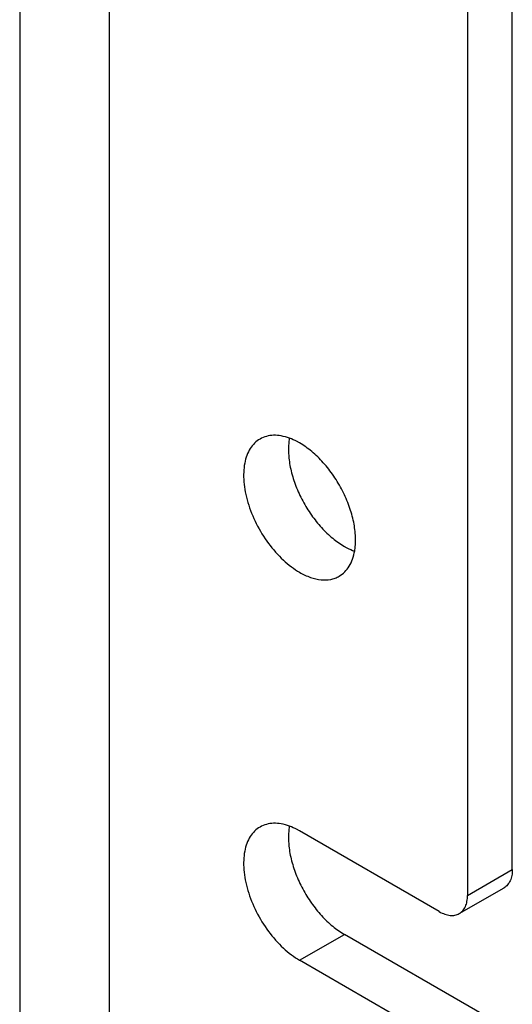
# Model space of a CAD drawing. Header units: inches. Extents: x 0 to 34, y 0 to 22.
# Tile 65 of 124: x 8.305 to 8.694, y 13.655 to 14.432. Entities that reach past the tile are written whole.
import ezdxf

# ---------------------------------------------------------------- set-up
doc = ezdxf.new("R2010")
doc.units = ezdxf.units.IN
doc.header["$LTSCALE"] = 1.87
doc.header["$MEASUREMENT"] = 0
doc.layers.get('0').update_dxf_attribs({"linetype": 'CONTINUOUS'})
doc.layers.add('02___PRT_ALL_AXES', color=7, linetype='CONTINUOUS')

msp = doc.modelspace()

# ---------------------------------------------------------------- linework, layer by layer
at = {"color": 7, "linetype": 'CONTINUOUS'}
for p, q in [((8.30494, 16.56366), (8.30494, 13.54068)), ((8.37565, 16.56366), (8.37565, 13.54068)), ((8.69385, 13.76132), (8.69385, 14.83253)), ((8.65849, 14.81211), (8.65849, 13.74091)), ((8.63622, 13.72805), (8.52591, 13.79174)), ((8.65849, 13.74091), (8.69385, 13.76132)), ((8.65197, 13.72649), (8.68733, 13.7469)), ((8.67158, 13.6464), (8.56127, 13.71009)), ((8.63622, 13.62599), (8.52591, 13.68968))]:
    msp.add_line(p, q, dxfattribs=at)
for points, knots in [([(8.69385, 13.76132), (8.69385, 13.75972), (8.69361, 13.75669), (8.69238, 13.75252), (8.69031, 13.74913), (8.68836, 13.7475), (8.68733, 13.7469)], [0, 0, 0, 0, 0.289536, 0.549108, 0.78225, 1, 1, 1, 1]), ([(8.65197, 13.72649), (8.65301, 13.72709), (8.65495, 13.72872), (8.65702, 13.7321), (8.65825, 13.73628), (8.65849, 13.73931), (8.65849, 13.74091)], [0, 0, 0, 0, 0.21775, 0.450892, 0.710464, 1, 1, 1, 1]), ([(8.63622, 13.72805), (8.6376, 13.72725), (8.64035, 13.72594), (8.64458, 13.72492), (8.64854, 13.72502), (8.65093, 13.72589), (8.65197, 13.72649)], [0, 0, 0, 0, 0.289542, 0.549115, 0.782256, 1, 1, 1, 1])]:
    msp.add_open_spline(points, degree=3, knots=knots, dxfattribs=at)
at = {"layer": '02___PRT_ALL_AXES', "color": 7, "linetype": 'CONTINUOUS'}
msp.add_line((8.52591, 13.68968), (8.56127, 13.71009), dxfattribs=at)
for centre, radius, start, end in [((8.56438, 14.09352), 0.04728, 171.60733, 174.49932), ((8.56208, 14.09386), 0.04496, 170.42241, 171.60013), ((8.56438, 13.78735), 0.04728, 171.60733, 174.49932), ((8.56208, 13.78768), 0.04496, 170.42241, 171.60013)]:
    msp.add_arc(centre, radius, start, end, dxfattribs=at)
for points, knots in [([(8.51786, 14.10171), (8.51577, 14.10247), (8.51164, 14.10363), (8.50547, 14.10415), (8.49972, 14.10335), (8.49624, 14.10192), (8.49466, 14.10101)], [0, 0, 0, 0, 0.278572, 0.534133, 0.771938, 1, 1, 1, 1]), ([(8.49466, 14.10101), (8.49312, 14.10012), (8.4902, 14.09788), (8.48668, 14.09344), (8.48406, 14.088), (8.48236, 14.08171), (8.4816, 14.07469), (8.48179, 14.06709), (8.48293, 14.05907), (8.48571, 14.04784), (8.49135, 14.0339), (8.50081, 14.01852), (8.5106, 14.00737), (8.51921, 14.00013), (8.52367, 13.99715), (8.52591, 13.99586)], [0, 0, 0, 0, 0.042832, 0.087432, 0.135234, 0.187164, 0.243634, 0.304616, 0.369742, 0.438379, 0.582633, 0.729698, 0.871198, 0.937636, 1, 1, 1, 1]), ([(8.51732, 14.09806), (8.51698, 14.09452), (8.51704, 14.08701), (8.51902, 14.07551), (8.52279, 14.06367), (8.5282, 14.05199), (8.53501, 14.04096), (8.54294, 14.03104), (8.55165, 14.02267), (8.55803, 14.01814), (8.56127, 14.01627)], [0, 0, 0, 0, 0.109949, 0.230582, 0.359381, 0.492993, 0.627601, 0.759261, 0.88446, 1, 1, 1, 1]), ([(8.52591, 14.09791), (8.52525, 14.0983), (8.52265, 14.09973), (8.51993, 14.10096), (8.51786, 14.10171)], [0, 0, 0, 0, 0.258887, 1, 1, 1, 1]), ([(8.56943, 14.01285), (8.57002, 14.01638), (8.57039, 14.02398), (8.56885, 14.03577), (8.56533, 14.04806), (8.56001, 14.06029), (8.55311, 14.0719), (8.54496, 14.08237), (8.53594, 14.0912), (8.52929, 14.09596), (8.52591, 14.09791)], [0, 0, 0, 0, 0.107071, 0.225868, 0.353998, 0.487963, 0.623657, 0.756767, 0.883383, 1, 1, 1, 1]), ([(8.55716, 13.99276), (8.55876, 13.99368), (8.56178, 13.99602), (8.56537, 14.00068), (8.568, 14.0064), (8.56905, 14.01062), (8.56943, 14.01285)], [0, 0, 0, 0, 0.227677, 0.465391, 0.721169, 1, 1, 1, 1]), ([(8.56127, 14.01627), (8.56193, 14.01588), (8.56453, 14.01445), (8.56725, 14.01323), (8.56932, 14.01248)], [0, 0, 0, 0, 0.258887, 1, 1, 1, 1]), ([(8.52591, 13.99586), (8.52865, 13.99427), (8.53411, 13.99168), (8.54249, 13.98965), (8.54918, 13.98983), (8.55396, 13.99115), (8.55614, 13.99217), (8.55716, 13.99276)], [0, 0, 0, 0, 0.289424, 0.548693, 0.781643, 0.89183, 1, 1, 1, 1]), ([(8.49466, 13.79483), (8.49312, 13.79394), (8.4902, 13.79171), (8.48668, 13.78726), (8.48406, 13.78183), (8.48236, 13.77553), (8.4816, 13.76851), (8.48179, 13.76091), (8.48293, 13.75289), (8.48571, 13.74166), (8.49135, 13.72772), (8.50081, 13.71234), (8.5106, 13.7012), (8.51921, 13.69396), (8.52367, 13.69097), (8.52591, 13.68968)], [0, 0, 0, 0, 0.042832, 0.087432, 0.135234, 0.187164, 0.243634, 0.304616, 0.369742, 0.438379, 0.582633, 0.729698, 0.871198, 0.937636, 1, 1, 1, 1]), ([(8.51786, 13.79553), (8.51577, 13.79629), (8.51164, 13.79745), (8.50547, 13.79797), (8.49972, 13.79718), (8.49624, 13.79574), (8.49466, 13.79483)], [0, 0, 0, 0, 0.278572, 0.534133, 0.771938, 1, 1, 1, 1]), ([(8.51732, 13.79188), (8.51698, 13.78834), (8.51704, 13.78083), (8.51902, 13.76934), (8.52279, 13.7575), (8.5282, 13.74581), (8.53501, 13.73478), (8.54294, 13.72487), (8.55165, 13.7165), (8.55803, 13.71196), (8.56127, 13.71009)], [0, 0, 0, 0, 0.109949, 0.230582, 0.359381, 0.492993, 0.627601, 0.759261, 0.88446, 1, 1, 1, 1]), ([(8.52591, 13.79174), (8.52525, 13.79212), (8.52265, 13.79356), (8.51993, 13.79478), (8.51786, 13.79553)], [0, 0, 0, 0, 0.258887, 1, 1, 1, 1])]:
    msp.add_open_spline(points, degree=3, knots=knots, dxfattribs=at)

doc.saveas('drawing.dxf')
